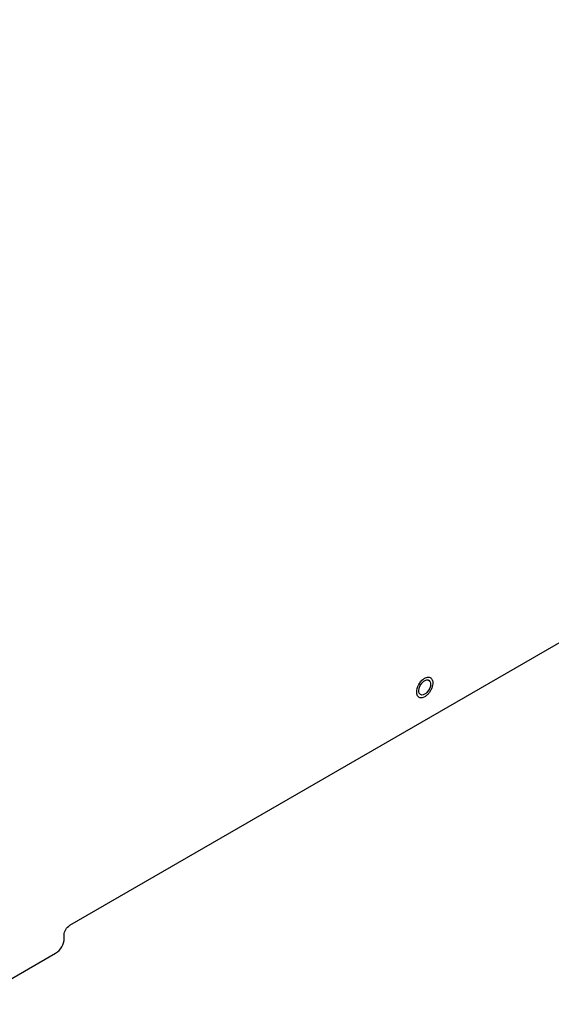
# Model space of a CAD drawing. Header units: inches. Extents: x 0 to 34, y 0 to 22.
# Tile 55 of 127: x 5.6 to 6.3, y 5.9 to 7.1. Entities that reach past the tile are written whole.
import ezdxf

# ---------------------------------------------------------------- set-up
doc = ezdxf.new("R2010")
doc.units = ezdxf.units.IN
doc.header["$LTSCALE"] = 1.87
doc.header["$MEASUREMENT"] = 0
doc.layers.get('0').update_dxf_attribs({"linetype": 'CONTINUOUS'})
doc.layers.add('02___PRT_ALL_AXES', color=7, linetype='CONTINUOUS')

msp = doc.modelspace()

# ---------------------------------------------------------------- linework, layer by layer
at = {"color": 7, "linetype": 'CONTINUOUS'}
for p, q in [((5.68452, 5.99271), (8.09108, 7.38223)), ((6.1168, 6.27116), (6.1151, 6.27034)), ((5.67756, 5.97664), (5.67756, 5.98065)), ((5.55924, 5.89627), (5.66712, 5.95855))]:
    msp.add_line(p, q, dxfattribs=at)
for centre, radius, start, end in [((6.12363, 6.282), 0.01364, 120.02339, 122.84588), ((6.13059, 6.27452), 0.02394, 150.9603, 152.88834)]:
    msp.add_arc(centre, radius, start, end, dxfattribs=at)
for points, knots in [([(6.10966, 6.28614), (6.1105, 6.28765), (6.11241, 6.29037), (6.1149, 6.29261), (6.11623, 6.29347)], [0, 0, 0, 0, 0.5218787, 1, 1, 1, 1]), ([(6.1168, 6.29382), (6.11754, 6.29424), (6.119, 6.29491), (6.12125, 6.29528), (6.12331, 6.29488), (6.12498, 6.29368), (6.1261, 6.29182), (6.12664, 6.28948), (6.12664, 6.28678), (6.12628, 6.2849), (6.12602, 6.28394)], [0, 0, 0, 0, 0.1354085, 0.2535001, 0.3589051, 0.4611998, 0.5714505, 0.6971541, 0.8406058, 1, 1, 1, 1]), ([(6.10966, 6.27059), (6.10903, 6.271), (6.10789, 6.27224), (6.10703, 6.27477), (6.10691, 6.2778), (6.10729, 6.27993), (6.10758, 6.28104)], [0, 0, 0, 0, 0.2007817, 0.4294056, 0.6966303, 1, 1, 1, 1]), ([(6.10758, 6.28104), (6.10768, 6.28141), (6.10813, 6.28292), (6.10874, 6.28437), (6.10929, 6.28543)], [0, 0, 0, 0, 0.2438715, 1, 1, 1, 1]), ([(6.12602, 6.28394), (6.12567, 6.28261), (6.12468, 6.28), (6.12256, 6.27642), (6.11994, 6.27338), (6.11787, 6.27177), (6.1168, 6.27116)], [0, 0, 0, 0, 0.2552502, 0.5173944, 0.7703886, 1, 1, 1, 1]), ([(6.1151, 6.27034), (6.11416, 6.26999), (6.1127, 6.26968), (6.11083, 6.26999), (6.11002, 6.27036), (6.10966, 6.27059)], [0, 0, 0, 0, 0.5337765, 0.7714864, 1, 1, 1, 1])]:
    msp.add_open_spline(points, degree=3, knots=knots, dxfattribs=at)
for points in [[(5.67756, 5.98065), (5.67756, 5.98529), (5.6805, 5.99039), (5.68452, 5.99271)], [(5.66712, 5.95855), (5.67314, 5.96203), (5.67756, 5.96968), (5.67756, 5.97664)]]:
    msp.add_open_spline(points, degree=3, dxfattribs=at)
at = {"layer": '02___PRT_ALL_AXES', "color": 7, "linetype": 'CONTINUOUS'}
msp.add_arc((6.12014, 6.28827), 0.00341, 60.03229, 68.7846, dxfattribs=at)
for points, knots in [([(6.10967, 6.27837), (6.10967, 6.2828), (6.11287, 6.28876), (6.11804, 6.29145), (6.11925, 6.29164)], [0, 0, 0, 0, 0.7824142, 1, 1, 1, 1]), ([(6.11925, 6.29164), (6.11962, 6.29169), (6.12035, 6.29173), (6.12106, 6.29157), (6.12138, 6.29145)], [0, 0, 0, 0, 0.5190447, 1, 1, 1, 1]), ([(6.12037, 6.27741), (6.11972, 6.27661), (6.11762, 6.27432), (6.11366, 6.27265), (6.11176, 6.27375)], [0, 0, 0, 0, 0.319209, 1, 1, 1, 1])]:
    msp.add_open_spline(points, degree=3, knots=knots, dxfattribs=at)
for points in [[(6.12185, 6.29122), (6.12331, 6.29038), (6.12394, 6.2883), (6.12394, 6.28661)], [(6.11176, 6.27375), (6.11029, 6.27459), (6.10967, 6.27668), (6.10967, 6.27837)], [(6.12394, 6.28661), (6.12394, 6.28332), (6.12243, 6.27997), (6.12037, 6.27741)]]:
    msp.add_open_spline(points, degree=3, dxfattribs=at)

doc.saveas('drawing.dxf')
